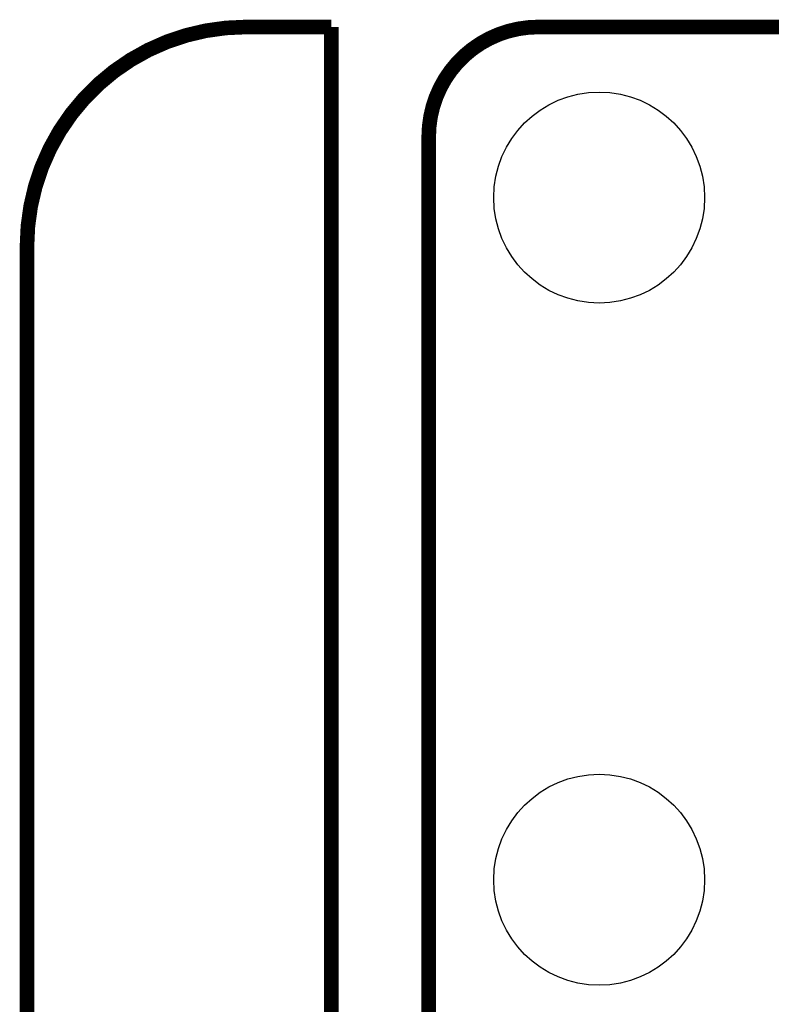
# Model space of a CAD drawing. Extents: x -1.3 to 24.2, y -3.9 to 39.2.
# Tile 23 of 33: x -1.3 to 6.5, y 28.9 to 39.2. Entities that reach past the tile are written whole.
import ezdxf

# ---------------------------------------------------------------- set-up
doc = ezdxf.new("R2010")
doc.units = 0
doc.layers.get('0').update_dxf_attribs({"linetype": 'CONTINUOUS'})
doc.layers.add('THERMO_31_CLICK_V100_GKO', color=5, linetype='CONTINUOUS')
doc.layers.add('THERMO_31_CLICK_V100_GTS', color=12, linetype='CONTINUOUS')

# ---------------------------------------------------------------- blocks, each defined once
blk = doc.blocks.new('ROUND_9')
blk.add_circle((0, 0), 1.1)

msp = doc.modelspace()

# ---------------------------------------------------------------- linework, layer by layer
at = {"layer": 'THERMO_31_CLICK_V100_GKO', "const_width": 0.1524}
for points in [[(1.016, 39.116, 0.4142136), (-1.27, 36.83)], [(4.064, 39.116, 0.4142136), (2.921, 37.973)]]:
    msp.add_lwpolyline(points, format="xyb", dxfattribs=at)
for points in [[(1.016, 39.116), (1.905, 39.116)], [(1.905, 24.80056), (1.905, 39.116)], [(4.064, 39.116), (9.017, 39.116)], [(2.921, 25.4), (2.921, 37.973)], [(-1.27, -3.81), (-1.27, 36.83)]]:
    msp.add_lwpolyline(points, dxfattribs=at)

# ---------------------------------------------------------------- block references
at = {"layer": 'THERMO_31_CLICK_V100_GTS'}
for p in [(4.699, 37.338), (4.699, 30.226)]:
    msp.add_blockref('ROUND_9', p, dxfattribs=at)

doc.saveas('drawing.dxf')
